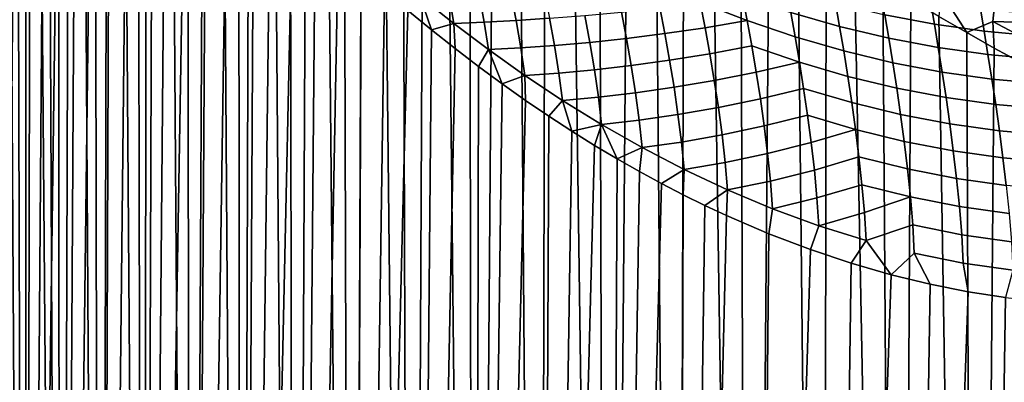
# Model space of a CAD drawing. Header units: metres. Extents: x -166 to 33, y -71 to 34.
# Tile 166 of 256: x -7.2 to 6.19, y -28.41 to -23.48. Entities that reach past the tile are written whole.
import ezdxf

# ---------------------------------------------------------------- set-up
doc = ezdxf.new("R2010")
doc.units = ezdxf.units.M
doc.layers.add('solid_12208131', color=7, linetype='CONTINUOUS')

msp = doc.modelspace()

# ---------------------------------------------------------------- linework, layer by layer
at = {"layer": 'solid_12208131'}
for points in [[(-7.56533, -54.099998, 73.476791), (-7.133023, -54.099998, 74.481758), (-7.374342, -13.191572, 73.939384), (-7.494431, -13.090034, 73.652336)], [(-7.133023, -54.099998, 74.481758), (-7.247589, -13.300244, 74.229607), (-7.374342, -13.191572, 73.939384)], [(-7.133023, -54.099998, 74.481758), (-7.11432, -13.415319, 74.522072), (-7.247589, -13.300244, 74.229607)], [(-7.133023, -54.099998, 74.481758), (-6.646943, -54.099998, 75.461853), (-6.974337, -13.537045, 74.816658), (-7.11432, -13.415319, 74.522072)], [(-6.646943, -54.099998, 75.461853), (-6.828755, -13.667579, 75.110649), (-6.974337, -13.537045, 74.816658)], [(-6.646943, -54.099998, 75.461853), (-6.677749, -13.80714, 75.403511), (-6.828755, -13.667579, 75.110649)], [(-6.646943, -54.099998, 75.461853), (-6.520299, -13.95483, 75.69696), (-6.677749, -13.80714, 75.403511)], [(-6.646943, -54.099998, 75.461853), (-6.108515, -54.099998, 76.414185), (-6.356896, -14.110441, 75.989761), (-6.520299, -13.95483, 75.69696)], [(-6.108515, -54.099998, 76.414185), (-6.185296, -14.273938, 76.2855), (-6.356896, -14.110441, 75.989761)], [(-6.108515, -54.099998, 76.414185), (-6.002159, -14.444423, 76.588943), (-6.185296, -14.273938, 76.2855)], [(-6.108515, -54.099998, 76.414185), (-5.519318, -54.099998, 77.335976), (-5.807922, -14.622785, 76.898193), (-6.002159, -14.444423, 76.588943)], [(-5.519318, -54.099998, 77.335976), (-5.601216, -14.81319, 77.214241), (-5.807922, -14.622785, 76.898193)], [(-5.519318, -54.099998, 77.335976), (-5.380787, -15.015847, 77.537659), (-5.601216, -14.81319, 77.214241)], [(-5.519318, -54.099998, 77.335976), (-4.88108, -54.099998, 78.224518), (-5.154308, -15.225487, 77.856499), (-5.380787, -15.015847, 77.537659)], [(-4.88108, -54.099998, 78.224518), (-4.922512, -15.442994, 78.169823), (-5.154308, -15.225487, 77.856499)], [(-4.88108, -54.099998, 78.224518), (-4.688582, -15.662816, 78.473694), (-4.922512, -15.442994, 78.169823)], [(-4.88108, -54.099998, 78.224518), (-4.195673, -54.099998, 79.077202), (-4.457589, -15.879592, 78.762444), (-4.688582, -15.662816, 78.473694)], [(-4.195673, -54.099998, 79.077202), (-4.22737, -16.095268, 79.039795), (-4.457589, -15.879592, 78.762444)], [(-4.195673, -54.099998, 79.077202), (-3.995843, -16.308701, 79.308884), (-4.22737, -16.095268, 79.039795)], [(-4.195673, -54.099998, 79.077202), (-3.465109, -54.099998, 79.891525), (-3.763758, -16.520094, 79.569298), (-3.995843, -16.308701, 79.308884)], [(-3.465109, -54.099998, 79.891525), (-3.528427, -16.733284, 79.824379), (-3.763758, -16.520094, 79.569298)], [(-3.465109, -54.099998, 79.891525), (-3.290436, -16.948097, 80.073639), (-3.528427, -16.733284, 79.824379)], [(-3.465109, -54.099998, 79.891525), (-2.691529, -54.099998, 80.665108), (-3.047082, -17.16633, 80.319939), (-3.290436, -16.948097, 80.073639)], [(-7.56533, -54.099998, 58.523209), (-7.23994, -17.191677, 57.753265), (-7.055186, -17.486879, 57.351986), (-7.133023, -54.099998, 57.518242)], [(-2.691529, -54.099998, 80.665108), (-2.797524, -17.388483, 80.563972), (-3.047082, -17.16633, 80.319939)], [(-2.691529, -54.099998, 80.665108), (-2.540444, -17.615633, 80.806763), (-2.797524, -17.388483, 80.563972)], [(-7.133023, -54.099998, 57.518242), (-7.055186, -17.486879, 57.351986), (-6.860166, -17.788248, 56.951771)], [(-2.691529, -54.099998, 80.665108), (-1.877203, -54.099998, 81.395676), (-2.272693, -17.850151, 81.050797), (-2.540444, -17.615633, 80.806763)], [(-7.133023, -54.099998, 57.518242), (-6.860166, -17.788248, 56.951771), (-6.654723, -18.095783, 56.552837)], [(-1.877203, -54.099998, 81.395676), (-1.99463, -18.091543, 81.295151), (-2.272693, -17.850151, 81.050797)], [(-7.133023, -54.099998, 57.518242), (-6.654723, -18.095783, 56.552837), (-6.439464, -18.408339, 56.156765), (-6.646943, -54.099998, 56.538151)], [(-1.877203, -54.099998, 81.395676), (-1.703668, -18.341209, 81.541405), (-1.99463, -18.091543, 81.295151)], [(-1.877203, -54.099998, 81.395676), (-1.024519, -54.099998, 82.081078), (-1.399502, -18.599239, 81.789001), (-1.703668, -18.341209, 81.541405)], [(-6.646943, -54.099998, 56.538151), (-6.439464, -18.408339, 56.156765), (-6.214291, -18.726328, 55.763668)], [(-1.024519, -54.099998, 82.081078), (-1.082649, -18.864561, 82.036728), (-1.399502, -18.599239, 81.789001)], [(-6.646943, -54.099998, 56.538151), (-6.214291, -18.726328, 55.763668), (-5.979447, -19.046921, 55.374249), (-6.108515, -54.099998, 55.585812)], [(-1.024519, -54.099998, 82.081078), (-0.752612, -19.137421, 82.284195), (-1.082649, -18.864561, 82.036728)], [(-6.108515, -54.099998, 55.585812), (-5.979447, -19.046921, 55.374249), (-5.734844, -19.369951, 54.988594)], [(-1.024519, -54.099998, 82.081078), (-0.135979, -54.099998, 82.719315), (-0.410236, -19.416523, 82.530045), (-0.752612, -19.137421, 82.284195)], [(-6.108515, -54.099998, 55.585812), (-5.734844, -19.369951, 54.988594), (-5.481046, -19.694092, 54.607777), (-5.519318, -54.099998, 54.664021)], [(-0.135979, -54.099998, 82.719315), (-0.055556, -19.701376, 82.773567), (-0.410236, -19.416523, 82.530045)], [(-5.519318, -54.099998, 54.664021), (-5.481046, -19.694092, 54.607777), (-5.218484, -20.018057, 54.232529)], [(-0.135979, -54.099998, 82.719315), (0.785812, -54.099998, 83.308517), (0.310443, -19.990973, 83.013451), (-0.055556, -19.701376, 82.773567)], [(-5.519318, -54.099998, 54.664021), (-5.218484, -20.018057, 54.232529), (-4.947436, -20.341784, 53.863266)], [(0.785812, -54.099998, 83.308517), (0.683395, -20.281054, 83.246475), (0.310443, -19.990973, 83.013451)], [(-5.519318, -54.099998, 54.664021), (-4.947436, -20.341784, 53.863266), (-4.669026, -20.663549, 53.501442), (-4.88108, -54.099998, 53.775482)], [(0.785812, -54.099998, 83.308517), (1.064044, -20.572422, 83.472908), (0.683395, -20.281054, 83.246475)], [(0.785812, -54.099998, 83.308517), (1.73815, -54.099998, 83.846947), (1.447414, -20.860481, 83.689743), (1.064044, -20.572422, 83.472908)], [(-4.88108, -54.099998, 53.775482), (-4.669026, -20.663549, 53.501442), (-4.383292, -20.983679, 53.146946)], [(1.73815, -54.099998, 83.846947), (1.832728, -21.144964, 83.896767), (1.447414, -20.860481, 83.689743)], [(-4.88108, -54.099998, 53.775482), (-4.383292, -20.983679, 53.146946), (-4.091438, -21.300011, 52.801064), (-4.195673, -54.099998, 52.922798)], [(1.73815, -54.099998, 83.846947), (2.71824, -54.099998, 84.333023), (2.219402, -21.424803, 84.093887), (1.832728, -21.144964, 83.896767)], [(-4.195673, -54.099998, 52.922798), (-4.091438, -21.300011, 52.801064), (-3.793693, -21.612755, 52.463783)], [(2.71824, -54.099998, 84.333023), (2.606452, -21.699045, 84.280891), (2.219402, -21.424803, 84.093887)], [(-4.195673, -54.099998, 52.922798), (-3.793693, -21.612755, 52.463783), (-3.490965, -21.920298, 52.135818)], [(2.71824, -54.099998, 84.333023), (2.993807, -21.967705, 84.458015), (2.606452, -21.699045, 84.280891)], [(-4.195673, -54.099998, 52.922798), (-3.490965, -21.920298, 52.135818), (-3.183943, -22.221947, 51.817539), (-3.465109, -54.099998, 52.108471)], [(2.71824, -54.099998, 84.333023), (3.723209, -54.099998, 84.765327), (3.380973, -22.229906, 84.625328), (2.993807, -21.967705, 84.458015)], [(-3.465109, -54.099998, 52.108471), (-3.183943, -22.221947, 51.817539), (-2.872996, -22.51725, 51.508942)], [(3.723209, -54.099998, 84.765327), (3.76771, -22.485804, 84.782997), (3.380973, -22.229906, 84.625328)], [(3.723209, -54.099998, 84.765327), (4.750109, -54.099998, 85.142593), (4.153497, -22.734587, 84.931107), (3.76771, -22.485804, 84.782997)], [(-3.465109, -54.099998, 52.108471), (-2.872996, -22.51725, 51.508942), (-2.558806, -22.804653, 51.2103), (-2.691529, -54.099998, 51.334892)], [(4.750109, -54.099998, 85.142593), (4.538152, -22.976351, 85.069862), (4.153497, -22.734587, 84.931107)], [(-2.691529, -54.099998, 51.334892), (-2.558806, -22.804653, 51.2103), (-2.2417, -23.084471, 50.921516)], [(1.985013, -22.913387, 46.871883), (2.628701, -23.16118, 46.565369), (2.692817, -23.492748, 46.765717), (2.05378, -23.244623, 47.068699)], [(4.750109, -54.099998, 85.142593), (4.921001, -23.210571, 85.199326), (4.538152, -22.976351, 85.069862)], [(-2.691529, -54.099998, 51.334892), (-2.2417, -23.084471, 50.921516), (-1.922747, -23.355871, 50.643127)], [(-1.755032, -23.165701, 50.484699), (-1.602172, -23.619024, 50.374878), (-1.922747, -23.355871, 50.643127)], [(-1.36216, -23.150631, 50.116478), (-1.29888, -23.529783, 50.114975), (-1.755032, -23.165701, 50.484699)], [(-1.755032, -23.165701, 50.484699), (-1.29888, -23.529783, 50.114975), (-1.602172, -23.619024, 50.374878)], [(-0.951819, -23.134228, 49.721165), (-0.883308, -23.511635, 49.748806), (-1.29888, -23.529783, 50.114975), (-1.36216, -23.150631, 50.116478)], [(-0.520968, -23.11503, 49.299274), (-0.448842, -23.489279, 49.356018), (-0.883308, -23.511635, 49.748806), (-0.951819, -23.134228, 49.721165)], [(-0.067396, -23.091383, 48.852226), (0.006037, -23.460314, 48.938438), (-0.448842, -23.489279, 49.356018), (-0.520968, -23.11503, 49.299274)], [(2.628701, -23.16118, 46.565369), (3.28579, -23.381868, 46.280861), (3.345764, -23.713966, 46.48402), (2.692817, -23.492748, 46.765717)], [(3.225764, -23.064665, 46.055477), (3.894463, -23.254986, 45.793835), (3.950852, -23.572697, 46.021244), (3.28579, -23.381868, 46.280861)], [(4.512513, -23.112156, 45.309902), (5.188576, -23.238844, 45.102257), (5.240846, -23.540537, 45.352283), (4.566517, -23.413691, 45.559559)], [(5.330535, -23.10914, 85.341324), (5.301962, -23.437229, 85.319763), (5.680034, -23.65588, 85.43116)], [(6.068781, -23.155327, 85.590065), (5.330535, -23.10914, 85.341324), (5.680034, -23.65588, 85.43116), (6.036864, -23.506014, 85.541801)], [(6.036864, -23.506014, 85.541801), (6.787703, -23.527197, 85.764885), (6.813751, -23.16592, 85.83709), (6.068781, -23.155327, 85.590065)], [(2.05378, -23.244623, 47.068699), (2.1212, -23.58852, 47.242821), (1.57394, -23.669765, 47.707905), (1.505399, -23.316084, 47.56039)], [(2.05378, -23.244623, 47.068699), (2.692817, -23.492748, 46.765717), (2.1212, -23.58852, 47.242821)], [(3.894463, -23.254986, 45.793835), (4.566517, -23.413691, 45.559559), (4.620296, -23.731874, 45.788097), (3.950852, -23.572697, 46.021244)], [(4.750109, -54.099998, 85.142593), (5.795928, -54.099998, 85.463707), (5.301962, -23.437229, 85.319763), (4.921001, -23.210571, 85.199326)], [(5.188576, -23.238844, 45.102257), (5.864982, -23.333984, 44.921734), (5.916581, -23.635393, 45.171494), (5.240846, -23.540537, 45.352283)], [(-2.691529, -54.099998, 51.334892), (-1.922747, -23.355871, 50.643127), (-1.602172, -23.619024, 50.374878), (-1.877203, -54.099998, 50.604328)], [(0.482883, -23.422998, 48.498047), (0.551411, -23.790752, 48.589546), (0.073302, -23.832647, 49.00074), (0.006037, -23.460314, 48.938438)], [(0.982418, -23.375443, 48.03767), (1.050994, -23.736849, 48.157814), (0.551411, -23.790752, 48.589546), (0.482883, -23.422998, 48.498047)], [(1.505399, -23.316084, 47.56039), (1.57394, -23.669765, 47.707905), (1.050994, -23.736849, 48.157814), (0.982418, -23.375443, 48.03767)], [(3.28579, -23.381868, 46.280861), (3.950852, -23.572697, 46.021244), (4.007457, -23.905396, 46.226395), (3.345764, -23.713966, 46.48402)], [(4.566517, -23.413691, 45.559559), (5.240846, -23.540537, 45.352283), (5.293057, -23.858953, 45.581181), (4.620296, -23.731874, 45.788097)], [(5.795928, -54.099998, 85.463707), (5.680034, -23.65588, 85.43116), (5.301962, -23.437229, 85.319763)], [(5.864982, -23.333984, 44.921734), (6.540871, -23.397669, 44.767654), (6.592854, -23.698132, 45.016663), (5.916581, -23.635393, 45.171494)], [(-1.29888, -23.529783, 50.114975), (-1.281132, -23.872992, 50.117264), (-1.602172, -23.619024, 50.374878)], [(-0.883308, -23.511635, 49.748806), (-0.824603, -23.886929, 49.753136), (-1.29888, -23.529783, 50.114975)], [(-0.824603, -23.886929, 49.753136), (-0.960115, -24.117598, 49.870163), (-1.281132, -23.872992, 50.117264), (-1.29888, -23.529783, 50.114975)], [(-0.448842, -23.489279, 49.356018), (-0.38509, -23.863905, 49.389381), (-0.824603, -23.886929, 49.753136), (-0.883308, -23.511635, 49.748806)], [(0.006037, -23.460314, 48.938438), (0.073302, -23.832647, 49.00074), (-0.38509, -23.863905, 49.389381), (-0.448842, -23.489279, 49.356018)], [(2.692817, -23.492748, 46.765717), (2.755912, -23.837145, 46.943249), (2.185376, -23.942606, 47.394192), (2.1212, -23.58852, 47.242821)], [(2.692817, -23.492748, 46.765717), (3.345764, -23.713966, 46.48402), (3.405014, -24.059036, 46.664272), (2.755912, -23.837145, 46.943249)], [(3.950852, -23.572697, 46.021244), (4.620296, -23.731874, 45.788097), (4.674531, -24.065119, 45.994377), (4.007457, -23.905396, 46.226395)], [(5.240846, -23.540537, 45.352283), (5.916581, -23.635393, 45.171494), (5.968256, -23.953575, 45.400127), (5.293057, -23.858953, 45.581181)], [(6.036864, -23.506014, 85.541801), (5.680034, -23.65588, 85.43116), (6.054177, -23.865992, 85.533577)], [(6.759, -23.887461, 85.718521), (6.036864, -23.506014, 85.541801), (6.054177, -23.865992, 85.533577), (6.424191, -24.067572, 85.627319)], [(6.036864, -23.506014, 85.541801), (6.759, -23.887461, 85.718521), (6.787703, -23.527197, 85.764885)], [(-1.877203, -54.099998, 50.604328), (-1.602172, -23.619024, 50.374878), (-1.281132, -23.872992, 50.117264)], [(1.57394, -23.669765, 47.707905), (1.638038, -24.0313, 47.832325), (1.114947, -24.104256, 48.25399), (1.050994, -23.736849, 48.157814)], [(2.1212, -23.58852, 47.242821), (2.185376, -23.942606, 47.394192), (1.638038, -24.0313, 47.832325), (1.57394, -23.669765, 47.707905)], [(5.795928, -54.099998, 85.463707), (6.054177, -23.865992, 85.533577), (5.680034, -23.65588, 85.43116)], [(5.916581, -23.635393, 45.171494), (6.592854, -23.698132, 45.016663), (6.645009, -24.015385, 45.244583), (5.968256, -23.953575, 45.400127)], [(0.073302, -23.832647, 49.00074), (0.132318, -24.205469, 49.039402), (-0.331063, -24.236433, 49.399174), (-0.38509, -23.863905, 49.389381)], [(0.551411, -23.790752, 48.589546), (0.613997, -24.162077, 48.656887), (0.132318, -24.205469, 49.039402), (0.073302, -23.832647, 49.00074)], [(1.050994, -23.736849, 48.157814), (1.114947, -24.104256, 48.25399), (0.613997, -24.162077, 48.656887), (0.551411, -23.790752, 48.589546)], [(2.755912, -23.837145, 46.943249), (2.816, -24.191946, 47.097878), (2.245316, -24.304771, 47.522282), (2.185376, -23.942606, 47.394192)], [(2.755912, -23.837145, 46.943249), (3.405014, -24.059036, 46.664272), (2.816, -24.191946, 47.097878)], [(3.345764, -23.713966, 46.48402), (4.007457, -23.905396, 46.226395), (4.063606, -24.251184, 46.4086), (3.405014, -24.059036, 46.664272)], [(4.620296, -23.731874, 45.788097), (5.293057, -23.858953, 45.581181), (5.345934, -24.192474, 45.787849), (4.674531, -24.065119, 45.994377)], [(-1.877203, -54.099998, 50.604328), (-1.281132, -23.872992, 50.117264), (-0.960115, -24.117598, 49.870163), (-1.024519, -54.099998, 49.918919)], [(-0.824603, -23.886929, 49.753136), (-0.639879, -24.352528, 49.633656), (-0.960115, -24.117598, 49.870163)], [(-0.38509, -23.863905, 49.389381), (-0.331063, -24.236433, 49.399174), (-0.824603, -23.886929, 49.753136)], [(-0.824603, -23.886929, 49.753136), (-0.331063, -24.236433, 49.399174), (-0.639879, -24.352528, 49.633656)], [(2.185376, -23.942606, 47.394192), (2.245316, -24.304771, 47.522282), (1.697754, -24.399038, 47.932579), (1.638038, -24.0313, 47.832325)], [(4.007457, -23.905396, 46.226395), (4.674531, -24.065119, 45.994377), (4.728551, -24.411551, 46.177708), (4.063606, -24.251184, 46.4086)], [(5.293057, -23.858953, 45.581181), (5.968256, -23.953575, 45.400127), (6.020772, -24.286879, 45.606606), (5.345934, -24.192474, 45.787849)], [(5.795928, -54.099998, 85.463707), (6.857597, -54.099998, 85.727737), (6.424191, -24.067572, 85.627319), (6.054177, -23.865992, 85.533577)], [(5.968256, -23.953575, 45.400127), (6.645009, -24.015385, 45.244583), (6.698146, -24.347754, 45.450428), (6.020772, -24.286879, 45.606606)], [(1.114947, -24.104256, 48.25399), (1.173164, -24.47542, 48.32579), (0.668438, -24.534046, 48.700348), (0.613997, -24.162077, 48.656887)], [(1.638038, -24.0313, 47.832325), (1.697754, -24.399038, 47.932579), (1.173164, -24.47542, 48.32579), (1.114947, -24.104256, 48.25399)], [(3.405014, -24.059036, 46.664272), (3.46148, -24.414717, 46.821507), (2.872044, -24.555058, 47.229076), (2.816, -24.191946, 47.097878)], [(3.405014, -24.059036, 46.664272), (4.063606, -24.251184, 46.4086), (4.11718, -24.607779, 46.567703), (3.46148, -24.414717, 46.821507)], [(4.674531, -24.065119, 45.994377), (5.345934, -24.192474, 45.787849), (5.39881, -24.539257, 45.971615), (4.728551, -24.411551, 46.177708)], [(-1.024519, -54.099998, 49.918919), (-0.960115, -24.117598, 49.870163), (-0.639879, -24.352528, 49.633656)], [(-0.331063, -24.236433, 49.399174), (-0.321306, -24.577301, 49.407848), (-0.639879, -24.352528, 49.633656)], [(0.132318, -24.205469, 49.039402), (0.181656, -24.576262, 49.054245), (-0.331063, -24.236433, 49.399174)], [(0.181656, -24.576262, 49.054245), (-0.004759, -24.79195, 49.192459), (-0.321306, -24.577301, 49.407848), (-0.331063, -24.236433, 49.399174)], [(0.613997, -24.162077, 48.656887), (0.668438, -24.534046, 48.700348), (0.181656, -24.576262, 49.054245), (0.132318, -24.205469, 49.039402)], [(2.816, -24.191946, 47.097878), (2.872044, -24.555058, 47.229076), (2.301094, -24.673353, 47.626049), (2.245316, -24.304771, 47.522282)], [(5.345934, -24.192474, 45.787849), (6.020772, -24.286879, 45.606606), (6.073468, -24.633497, 45.790249), (5.39881, -24.539257, 45.971615)], [(-1.024519, -54.099998, 49.918919), (-0.639879, -24.352528, 49.633656), (-0.321306, -24.577301, 49.407848)], [(2.245316, -24.304771, 47.522282), (2.301094, -24.673353, 47.626049), (1.751913, -24.770739, 48.008266), (1.697754, -24.399038, 47.932579)], [(4.063606, -24.251184, 46.4086), (4.728551, -24.411551, 46.177708), (4.780185, -24.768972, 46.337902), (4.11718, -24.607779, 46.567703)], [(6.020772, -24.286879, 45.606606), (6.698146, -24.347754, 45.450428), (6.751611, -24.693464, 45.633541), (6.073468, -24.633497, 45.790249)], [(1.173164, -24.47542, 48.32579), (1.223308, -24.847414, 48.373478), (0.713219, -24.9041, 48.719746), (0.668438, -24.534046, 48.700348)], [(1.697754, -24.399038, 47.932579), (1.751913, -24.770739, 48.008266), (1.223308, -24.847414, 48.373478), (1.173164, -24.47542, 48.32579)], [(3.46148, -24.414717, 46.821507), (3.514086, -24.778938, 46.955193), (2.924132, -24.924797, 47.335823), (2.872044, -24.555058, 47.229076)], [(3.46148, -24.414717, 46.821507), (4.11718, -24.607779, 46.567703), (4.167073, -24.97315, 46.703175), (3.514086, -24.778938, 46.955193)], [(4.728551, -24.411551, 46.177708), (5.39881, -24.539257, 45.971615), (5.449462, -24.897205, 46.132236), (4.780185, -24.768972, 46.337902)], [(-1.024519, -54.099998, 49.918919), (-0.321306, -24.577301, 49.407848), (-0.004759, -24.79195, 49.192459), (-0.135979, -54.099998, 49.280682)], [(0.181656, -24.576262, 49.054245), (0.308547, -24.995821, 48.987762), (-0.004759, -24.79195, 49.192459)], [(0.668438, -24.534046, 48.700348), (0.713219, -24.9041, 48.719746), (0.181656, -24.576262, 49.054245)], [(0.181656, -24.576262, 49.054245), (0.713219, -24.9041, 48.719746), (0.308547, -24.995821, 48.987762)], [(2.872044, -24.555058, 47.229076), (2.924132, -24.924797, 47.335823), (2.35147, -25.046114, 47.705086), (2.301094, -24.673353, 47.626049)], [(4.11718, -24.607779, 46.567703), (4.780185, -24.768972, 46.337902), (4.828299, -25.135406, 46.474422), (4.167073, -24.97315, 46.703175)], [(5.39881, -24.539257, 45.971615), (6.073468, -24.633497, 45.790249), (6.124075, -24.991444, 45.950787), (5.449462, -24.897205, 46.132236)], [(6.073468, -24.633497, 45.790249), (6.751611, -24.693464, 45.633541), (6.803089, -25.050657, 45.793613), (6.124075, -24.991444, 45.950787)], [(1.751913, -24.770739, 48.008266), (1.798037, -25.143492, 48.059643), (1.263771, -25.217667, 48.396896), (1.223308, -24.847414, 48.373478)], [(2.301094, -24.673353, 47.626049), (2.35147, -25.046114, 47.705086), (1.798037, -25.143492, 48.059643), (1.751913, -24.770739, 48.008266)], [(4.780185, -24.768972, 46.337902), (5.449462, -24.897205, 46.132236), (5.49673, -25.2644, 46.269188), (4.828299, -25.135406, 46.474422)], [(-0.135979, -54.099998, 49.280682), (-0.004759, -24.79195, 49.192459), (0.308547, -24.995821, 48.987762)], [(0.713219, -24.9041, 48.719746), (0.618298, -25.188963, 48.793385), (0.308547, -24.995821, 48.987762)], [(0.713219, -24.9041, 48.719746), (0.924781, -25.371733, 48.608627), (0.618298, -25.188963, 48.793385)], [(1.223308, -24.847414, 48.373478), (1.263771, -25.217667, 48.396896), (0.713219, -24.9041, 48.719746)], [(0.713219, -24.9041, 48.719746), (1.263771, -25.217667, 48.396896), (0.924781, -25.371733, 48.608627)], [(3.514086, -24.778938, 46.955193), (3.562935, -25.150009, 47.064331), (2.970962, -25.298956, 47.417706), (2.924132, -24.924797, 47.335823)], [(3.514086, -24.778938, 46.955193), (4.167073, -24.97315, 46.703175), (3.562935, -25.150009, 47.064331)], [(5.449462, -24.897205, 46.132236), (6.124075, -24.991444, 45.950787), (6.171406, -25.358875, 46.087685), (5.49673, -25.2644, 46.269188)], [(-0.135979, -54.099998, 49.280682), (0.308547, -24.995821, 48.987762), (0.618298, -25.188963, 48.793385)], [(2.35147, -25.046114, 47.705086), (2.393812, -25.420185, 47.759647), (1.834414, -25.514719, 48.086563), (1.798037, -25.143492, 48.059643)], [(2.924132, -24.924797, 47.335823), (2.970962, -25.298956, 47.417706), (2.393812, -25.420185, 47.759647), (2.35147, -25.046114, 47.705086)], [(4.167073, -24.97315, 46.703175), (4.213399, -25.3456, 46.814041), (3.606667, -25.525759, 47.14851), (3.562935, -25.150009, 47.064331)], [(4.167073, -24.97315, 46.703175), (4.828299, -25.135406, 46.474422), (4.873017, -25.509153, 46.58633), (4.213399, -25.3456, 46.814041)], [(6.124075, -24.991444, 45.950787), (6.803089, -25.050657, 45.793613), (6.851367, -25.417568, 45.930115), (6.171406, -25.358875, 46.087685)], [(1.798037, -25.143492, 48.059643), (1.834414, -25.514719, 48.086563), (1.263771, -25.217667, 48.396896)], [(3.562935, -25.150009, 47.064331), (3.606667, -25.525759, 47.14851), (3.009754, -25.674726, 47.474964), (2.970962, -25.298956, 47.417706)], [(4.828299, -25.135406, 46.474422), (5.49673, -25.2644, 46.269188), (5.54075, -25.639147, 46.381565), (4.873017, -25.509153, 46.58633)], [(-0.135979, -54.099998, 49.280682), (0.618298, -25.188963, 48.793385), (0.924781, -25.371733, 48.608627), (0.785812, -54.099998, 48.691486)], [(1.263771, -25.217667, 48.396896), (1.227399, -25.54388, 48.43335), (0.924781, -25.371733, 48.608627)], [(1.834414, -25.514719, 48.086563), (1.527099, -25.706385, 48.266556), (1.227399, -25.54388, 48.43335), (1.263771, -25.217667, 48.396896)], [(2.970962, -25.298956, 47.417706), (3.009754, -25.674726, 47.474964), (2.426301, -25.793005, 47.789581), (2.393812, -25.420185, 47.759647)], [(5.49673, -25.2644, 46.269188), (6.171406, -25.358875, 46.087685), (6.215609, -25.734098, 46.200089), (5.54075, -25.639147, 46.381565)], [(0.785812, -54.099998, 48.691486), (0.924781, -25.371733, 48.608627), (1.227399, -25.54388, 48.43335)], [(2.393812, -25.420185, 47.759647), (2.426301, -25.793005, 47.789581), (1.834414, -25.514719, 48.086563)], [(4.213399, -25.3456, 46.814041), (4.254751, -25.723009, 46.899891), (3.642369, -25.903471, 47.207939), (3.606667, -25.525759, 47.14851)], [(4.213399, -25.3456, 46.814041), (4.873017, -25.509153, 46.58633), (4.912888, -25.888161, 46.673203), (4.254751, -25.723009, 46.899891)], [(6.171406, -25.358875, 46.087685), (6.851367, -25.417568, 45.930115), (6.89661, -25.792519, 46.042236), (6.215609, -25.734098, 46.200089)], [(0.785812, -54.099998, 48.691486), (1.227399, -25.54388, 48.43335), (1.527099, -25.706385, 48.266556)], [(1.834414, -25.514719, 48.086563), (1.824436, -25.859756, 48.107578), (1.527099, -25.706385, 48.266556)], [(2.426301, -25.793005, 47.789581), (2.119139, -26.004152, 47.956223), (1.824436, -25.859756, 48.107578), (1.834414, -25.514719, 48.086563)], [(3.606667, -25.525759, 47.14851), (3.642369, -25.903471, 47.207939), (3.038584, -26.04958, 47.507454), (3.009754, -25.674726, 47.474964)], [(4.873017, -25.509153, 46.58633), (5.54075, -25.639147, 46.381565), (5.580023, -26.019474, 46.468941), (4.912888, -25.888161, 46.673203)], [(0.785812, -54.099998, 48.691486), (1.527099, -25.706385, 48.266556), (1.824436, -25.859756, 48.107578), (1.73815, -54.099998, 48.153057)], [(3.009754, -25.674726, 47.474964), (3.038584, -26.04958, 47.507454), (2.426301, -25.793005, 47.789581)], [(5.54075, -25.639147, 46.381565), (6.215609, -25.734098, 46.200089), (6.255142, -26.11524, 46.287567), (5.580023, -26.019474, 46.468941)], [(2.426301, -25.793005, 47.789581), (2.411855, -26.140549, 47.811859), (2.119139, -26.004152, 47.956223)], [(3.038584, -26.04958, 47.507454), (2.989837, -26.389011, 47.543747), (2.411855, -26.140549, 47.811859), (2.426301, -25.793005, 47.789581)], [(4.254751, -25.723009, 46.899891), (4.28809, -26.102785, 46.960892), (3.668013, -26.280676, 47.242466), (3.642369, -25.903471, 47.207939)], [(4.254751, -25.723009, 46.899891), (4.912888, -25.888161, 46.673203), (4.28809, -26.102785, 46.960892)], [(1.73815, -54.099998, 48.153057), (1.824436, -25.859756, 48.107578), (2.119139, -26.004152, 47.956223)], [(3.642369, -25.903471, 47.207939), (3.668013, -26.280676, 47.242466), (3.038584, -26.04958, 47.507454)], [(4.912888, -25.888161, 46.673203), (4.944748, -26.269979, 46.73518), (4.311287, -26.48254, 46.996883), (4.28809, -26.102785, 46.960892)], [(4.912888, -25.888161, 46.673203), (5.580023, -26.019474, 46.468941), (5.611269, -26.403099, 46.53141), (4.944748, -26.269979, 46.73518)], [(1.73815, -54.099998, 48.153057), (2.119139, -26.004152, 47.956223), (2.411855, -26.140549, 47.811859)], [(3.668013, -26.280676, 47.242466), (3.556182, -26.605766, 47.302086), (2.989837, -26.389011, 47.543747), (3.038584, -26.04958, 47.507454)], [(4.28809, -26.102785, 46.960892), (4.311287, -26.48254, 46.996883), (3.668013, -26.280676, 47.242466)], [(5.580023, -26.019474, 46.468941), (6.255142, -26.11524, 46.287567), (6.286607, -26.50021, 46.350159), (5.611269, -26.403099, 46.53141)], [(1.73815, -54.099998, 48.153057), (2.411855, -26.140549, 47.811859), (2.989837, -26.389011, 47.543747), (2.71824, -54.099998, 47.666977)], [(4.311287, -26.48254, 46.996883), (4.109643, -26.791166, 47.085274), (3.556182, -26.605766, 47.302086), (3.668013, -26.280676, 47.242466)], [(4.944748, -26.269979, 46.73518), (4.966369, -26.652327, 46.772083), (4.650595, -26.947206, 46.891224), (4.311287, -26.48254, 46.996883)], [(4.944748, -26.269979, 46.73518), (5.611269, -26.403099, 46.53141), (5.632161, -26.787868, 46.568775), (4.966369, -26.652327, 46.772083)], [(2.71824, -54.099998, 47.666977), (2.989837, -26.389011, 47.543747), (3.556182, -26.605766, 47.302086)], [(4.311287, -26.48254, 46.996883), (4.650595, -26.947206, 46.891224), (4.109643, -26.791166, 47.085274)], [(5.611269, -26.403099, 46.53141), (6.286607, -26.50021, 46.350159), (6.307583, -26.887007, 46.387661), (5.632161, -26.787868, 46.568775)], [(2.71824, -54.099998, 47.666977), (3.556182, -26.605766, 47.302086), (4.109643, -26.791166, 47.085274), (3.723209, -54.099998, 47.234669)], [(4.966369, -26.652327, 46.772083), (5.180234, -27.075762, 46.717823), (4.650595, -26.947206, 46.891224)], [(4.966369, -26.652327, 46.772083), (5.632161, -26.787868, 46.568775), (5.699446, -27.178339, 46.563335), (5.180234, -27.075762, 46.717823)], [(3.723209, -54.099998, 47.234669), (4.109643, -26.791166, 47.085274), (4.650595, -26.947206, 46.891224)], [(5.632161, -26.787868, 46.568775), (6.307583, -26.887007, 46.387661), (6.209076, -27.256264, 46.426277), (5.699446, -27.178339, 46.563335)], [(3.723209, -54.099998, 47.234669), (4.650595, -26.947206, 46.891224), (5.180234, -27.075762, 46.717823), (4.750109, -54.099998, 46.857407)], [(4.750109, -54.099998, 46.857407), (5.180234, -27.075762, 46.717823), (5.699446, -27.178339, 46.563335)], [(4.750109, -54.099998, 46.857407), (5.699446, -27.178339, 46.563335), (6.209076, -27.256264, 46.426277), (5.795928, -54.099998, 46.536289)], [(5.795928, -54.099998, 46.536289), (6.209076, -27.256264, 46.426277), (6.710168, -27.310745, 46.305294)], [(5.795928, -54.099998, 46.536289), (6.710168, -27.310745, 46.305294), (7.204078, -27.342842, 46.199177), (6.857597, -54.099998, 46.272266)]]:
    msp.add_3dface(points, dxfattribs=at)

doc.saveas('drawing.dxf')
